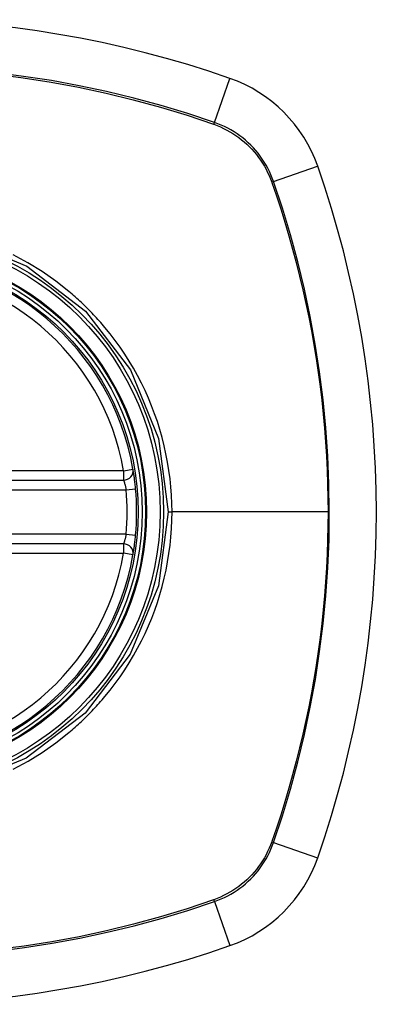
# Model space of a CAD drawing. Header units: inches. Extents: x 20 to 506, y 54 to 236.
# Tile 106 of 245: x 212.297 to 212.74, y 141.222 to 142.442. Entities that reach past the tile are written whole.
import ezdxf

# ---------------------------------------------------------------- set-up
doc = ezdxf.new("R2010")
doc.units = ezdxf.units.IN
doc.header["$MEASUREMENT"] = 0
doc.layers.add('Visible Edges(ANSI)', color=7, linetype='Continuous', lineweight=25)
doc.layers.add('Visible Tangent Edges(ANSI)', color=7, linetype='Continuous', lineweight=25)

msp = doc.modelspace()

# ---------------------------------------------------------------- linework, layer by layer
at = {"layer": 'Visible Edges(ANSI)'}
for p, q in [((211.8326, 141.8716), (212.4262, 141.8716)), ((212.4262, 141.7928), (211.8326, 141.7928))]:
    msp.add_line(p, q, dxfattribs=at)
at = {"layer": 'Visible Edges(ANSI)', "flags": 128}
for points in [[(212.4411, 141.8608), (212.441, 141.8624), (212.4408, 141.864), (212.4406, 141.8656), (212.4405, 141.8672), (212.4403, 141.8687), (212.4401, 141.8702), (212.4399, 141.8717), (212.4398, 141.8731), (212.4396, 141.8745), (212.4394, 141.8758), (212.4392, 141.877), (212.439, 141.8782), (212.4389, 141.8793), (212.4387, 141.8803), (212.4386, 141.8812), (212.4384, 141.8821), (212.4383, 141.8829), (212.4382, 141.8835), (212.4381, 141.8841), (212.438, 141.8845), (212.438, 141.8849), (212.4379, 141.8852), (212.4379, 141.8853), (212.4379, 141.8854)], [(212.4379, 141.779), (212.4379, 141.7791), (212.4379, 141.7792), (212.438, 141.7795), (212.438, 141.7799), (212.4381, 141.7803), (212.4382, 141.7809), (212.4383, 141.7816), (212.4384, 141.7823), (212.4386, 141.7832), (212.4387, 141.7841), (212.4389, 141.7851), (212.439, 141.7862), (212.4392, 141.7874), (212.4394, 141.7887), (212.4396, 141.79), (212.4398, 141.7913), (212.4399, 141.7928), (212.4401, 141.7942), (212.4403, 141.7957), (212.4405, 141.7972), (212.4406, 141.7988), (212.4408, 141.8004), (212.441, 141.802), (212.4411, 141.8036)]]:
    msp.add_lwpolyline(points, dxfattribs=at)
at = {"layer": 'Visible Edges(ANSI)'}
for radius in [0.3199, 0.315]:
    msp.add_circle((212.1294, 141.8322), radius, dxfattribs=at)
for centre, radius, start, end in [((212.1294, 141.1432), 1.2992, 70.7337, 109.2663), ((212.4997, 142.2024), 0.1772, 19.2663, 70.7337), ((211.4405, 141.8322), 1.2992, 340.7337, 19.2663), ((212.1294, 141.8322), 0.313, 9.784, 170.216), ((212.4262, 141.8834), 0.0118, 270, 9.784), ((212.1294, 141.8322), 0.313, 354.7499, 5.2501), ((212.4262, 141.781), 0.0118, 350.216, 90), ((212.1294, 141.8322), 0.313, 189.784, 350.216), ((212.4997, 141.462), 0.1772, 289.2663, 340.7337), ((212.1294, 142.5212), 1.2992, 250.7337, 289.2663)]:
    msp.add_arc(centre, radius, start, end, dxfattribs=at)
at = {"layer": 'Visible Tangent Edges(ANSI)'}
for p, q in [((212.539, 142.315), (212.5581, 142.3697)), ((212.5378, 142.3129), (212.5382, 142.3128)), ((212.6123, 142.2418), (212.6669, 142.2609)), ((212.61, 142.241), (212.6102, 142.2405)), ((212.4262, 141.8834), (211.8326, 141.8834)), ((212.4262, 141.8834), (212.4379, 141.8854)), ((212.4262, 141.8834), (212.4262, 141.8716)), ((211.8295, 141.8598), (212.4294, 141.8598)), ((212.4294, 141.8598), (212.4411, 141.8608)), ((212.4817, 141.8322), (212.4863, 141.8322)), ((212.6798, 141.8322), (212.4863, 141.8322)), ((212.4294, 141.8046), (211.8295, 141.8046)), ((212.4294, 141.8046), (212.4411, 141.8036)), ((212.4262, 141.7928), (212.4262, 141.781)), ((211.8326, 141.781), (212.4262, 141.781)), ((212.4379, 141.779), (212.4262, 141.781)), ((212.6102, 141.4239), (212.61, 141.4234)), ((212.6123, 141.4226), (212.6669, 141.4035)), ((212.5382, 141.3516), (212.5378, 141.3515)), ((212.539, 141.3494), (212.5581, 141.2947))]:
    msp.add_line(p, q, dxfattribs=at)
at = {"layer": 'Visible Tangent Edges(ANSI)', "flags": 128}
for points in [[(212.2672, 142.3748), (212.3018, 142.3704), (212.3362, 142.3651), (212.3704, 142.3587), (212.4045, 142.3514), (212.4383, 142.3432), (212.4718, 142.334), (212.5049, 142.3239), (212.5378, 142.3129)], [(212.539, 142.315), (212.5061, 142.326), (212.4728, 142.336), (212.4391, 142.3451), (212.4052, 142.3533), (212.3711, 142.3606), (212.3367, 142.3669), (212.3022, 142.3722), (212.2676, 142.3765)], [(212.5382, 142.3128), (212.5423, 142.3112), (212.5464, 142.3095), (212.5503, 142.3077), (212.5542, 142.3057), (212.5581, 142.3036), (212.5618, 142.3013), (212.5654, 142.2989), (212.569, 142.2964), (212.5725, 142.2937), (212.5758, 142.2909), (212.5791, 142.288), (212.5822, 142.285), (212.5853, 142.2818), (212.5882, 142.2786), (212.591, 142.2752), (212.5936, 142.2718), (212.5962, 142.2682), (212.5986, 142.2646), (212.6008, 142.2608), (212.6029, 142.257), (212.6049, 142.2531), (212.6068, 142.2491), (212.6085, 142.2451), (212.61, 142.241)], [(212.6123, 142.2418), (212.6107, 142.246), (212.609, 142.2501), (212.6072, 142.2542), (212.6052, 142.2582), (212.603, 142.2621), (212.6007, 142.2659), (212.5983, 142.2697), (212.5957, 142.2733), (212.593, 142.2769), (212.5902, 142.2803), (212.5872, 142.2836), (212.5841, 142.2868), (212.5809, 142.2899), (212.5775, 142.2929), (212.5741, 142.2958), (212.5705, 142.2985), (212.5669, 142.3011), (212.5632, 142.3035), (212.5593, 142.3058), (212.5554, 142.3079), (212.5514, 142.3099), (212.5474, 142.3118), (212.5432, 142.3135), (212.539, 142.315)], [(212.6102, 142.2405), (212.6158, 142.2242), (212.6212, 142.2078), (212.6263, 142.1913), (212.6312, 142.1747), (212.6359, 142.158), (212.6404, 142.1413), (212.6446, 142.1245), (212.6486, 142.1076), (212.6524, 142.0907), (212.6559, 142.0736), (212.6592, 142.0566), (212.6622, 142.0395), (212.665, 142.0223), (212.6676, 142.0051), (212.6699, 141.9879), (212.672, 141.9707), (212.6738, 141.9534), (212.6754, 141.9361), (212.6767, 141.9188), (212.6778, 141.9015), (212.6787, 141.8841), (212.6793, 141.8668), (212.6797, 141.8495), (212.6798, 141.8322)], [(212.6123, 141.4226), (212.6232, 141.4555), (212.6332, 141.4888), (212.6424, 141.5224), (212.6505, 141.5562), (212.6578, 141.5904), (212.6641, 141.6247), (212.6694, 141.6592), (212.6737, 141.6938), (212.6771, 141.7284), (212.6795, 141.7632), (212.681, 141.7979), (212.6814, 141.8325), (212.6809, 141.8672), (212.6795, 141.9019), (212.6771, 141.9366), (212.6737, 141.9713), (212.6693, 142.0058), (212.664, 142.0402), (212.6577, 142.0745), (212.6505, 142.1085), (212.6423, 142.1423), (212.6332, 142.1757), (212.6232, 142.2089), (212.6123, 142.2418)], [(212.2211, 142.1723), (212.3062, 142.137), (212.379, 142.0811), (212.4347, 142.0083), (212.4697, 141.9233), (212.4817, 141.8322)], [(212.3583, 142.1057), (212.3421, 142.1185), (212.3252, 142.1303), (212.3076, 142.1412), (212.2894, 142.151)], [(212.4029, 142.0611), (212.4012, 142.0631), (212.3995, 142.0651), (212.3978, 142.0671), (212.396, 142.069), (212.3943, 142.071), (212.3925, 142.0729), (212.3907, 142.0749), (212.3889, 142.0768), (212.3871, 142.0787), (212.3853, 142.0806), (212.3834, 142.0825), (212.3816, 142.0843), (212.3797, 142.0862), (212.3778, 142.088), (212.3759, 142.0898), (212.374, 142.0917), (212.3721, 142.0935), (212.3702, 142.0952), (212.3682, 142.097), (212.3663, 142.0988), (212.3643, 142.1005), (212.3623, 142.1022), (212.3603, 142.104), (212.3583, 142.1057)], [(212.4863, 141.8322), (212.4861, 141.8425), (212.4856, 141.8529), (212.4849, 141.8632), (212.4838, 141.8735), (212.4825, 141.8838), (212.4808, 141.8941), (212.4788, 141.9043), (212.4766, 141.9144), (212.4741, 141.9245), (212.4712, 141.9344), (212.4681, 141.9443), (212.4647, 141.954), (212.461, 141.9637), (212.4571, 141.9733), (212.4528, 141.9827), (212.4483, 141.9921), (212.4435, 142.0013), (212.4384, 142.0103), (212.4331, 142.0192), (212.4276, 142.0279), (212.4218, 142.0365), (212.4157, 142.0449), (212.4094, 142.0531), (212.4029, 142.0611)], [(212.4262, 141.8716), (212.4263, 141.8715), (212.4263, 141.8715), (212.4263, 141.8713), (212.4264, 141.8712), (212.4265, 141.8709), (212.4265, 141.8707), (212.4267, 141.8704), (212.4268, 141.87), (212.4269, 141.8696), (212.427, 141.8691), (212.4272, 141.8686), (212.4274, 141.8681), (212.4275, 141.8675), (212.4277, 141.8669), (212.4279, 141.8663), (212.428, 141.8657), (212.4282, 141.865), (212.4284, 141.8643), (212.4286, 141.8636), (212.4287, 141.8628), (212.4289, 141.8621), (212.4291, 141.8613), (212.4292, 141.8605), (212.4294, 141.8598)], [(212.4817, 141.8322), (212.4697, 141.7408), (212.4345, 141.6558), (212.3784, 141.5827), (212.3056, 141.527), (212.2204, 141.4919)], [(212.4029, 141.6033), (212.4094, 141.6114), (212.4157, 141.6196), (212.4218, 141.628), (212.4277, 141.6366), (212.4332, 141.6453), (212.4385, 141.6543), (212.4436, 141.6633), (212.4484, 141.6725), (212.4529, 141.6818), (212.4571, 141.6912), (212.4611, 141.7008), (212.4648, 141.7104), (212.4682, 141.7202), (212.4713, 141.73), (212.4741, 141.74), (212.4766, 141.7501), (212.4789, 141.7602), (212.4808, 141.7704), (212.4825, 141.7806), (212.4838, 141.7909), (212.4849, 141.8012), (212.4856, 141.8116), (212.4861, 141.8219), (212.4863, 141.8322)], [(212.6798, 141.8322), (212.6797, 141.8149), (212.6793, 141.7976), (212.6787, 141.7803), (212.6778, 141.763), (212.6767, 141.7457), (212.6754, 141.7284), (212.6738, 141.7111), (212.672, 141.6939), (212.6699, 141.6766), (212.6676, 141.6594), (212.665, 141.6422), (212.6622, 141.625), (212.6592, 141.6079), (212.6559, 141.5909), (212.6524, 141.5739), (212.6486, 141.5569), (212.6446, 141.54), (212.6404, 141.5232), (212.6359, 141.5064), (212.6312, 141.4897), (212.6263, 141.4731), (212.6211, 141.4566), (212.6158, 141.4403), (212.6102, 141.4239)], [(212.4294, 141.8046), (212.4292, 141.8039), (212.4291, 141.8031), (212.4289, 141.8023), (212.4287, 141.8016), (212.4286, 141.8009), (212.4284, 141.8001), (212.4282, 141.7994), (212.428, 141.7988), (212.4279, 141.7981), (212.4277, 141.7975), (212.4275, 141.7969), (212.4274, 141.7963), (212.4272, 141.7958), (212.427, 141.7953), (212.4269, 141.7948), (212.4268, 141.7944), (212.4267, 141.7941), (212.4265, 141.7937), (212.4265, 141.7935), (212.4264, 141.7932), (212.4263, 141.7931), (212.4263, 141.7929), (212.4263, 141.7929), (212.4262, 141.7928)], [(212.3583, 141.5587), (212.3603, 141.5604), (212.3623, 141.5621), (212.3643, 141.5639), (212.3663, 141.5656), (212.3682, 141.5674), (212.3702, 141.5691), (212.3721, 141.5709), (212.374, 141.5727), (212.3759, 141.5745), (212.3778, 141.5763), (212.3797, 141.5782), (212.3816, 141.58), (212.3834, 141.5819), (212.3852, 141.5838), (212.3871, 141.5857), (212.3889, 141.5876), (212.3907, 141.5895), (212.3925, 141.5914), (212.3942, 141.5934), (212.396, 141.5953), (212.3977, 141.5973), (212.3995, 141.5993), (212.4012, 141.6013), (212.4029, 141.6033)], [(212.2894, 141.5134), (212.3077, 141.5232), (212.3253, 141.5341), (212.3422, 141.546), (212.3583, 141.5587)], [(212.61, 141.4234), (212.6085, 141.4193), (212.6068, 141.4153), (212.6049, 141.4113), (212.6029, 141.4074), (212.6008, 141.4036), (212.5985, 141.3999), (212.5961, 141.3962), (212.5936, 141.3926), (212.591, 141.3892), (212.5882, 141.3858), (212.5853, 141.3826), (212.5822, 141.3794), (212.5791, 141.3764), (212.5758, 141.3735), (212.5725, 141.3707), (212.569, 141.368), (212.5654, 141.3655), (212.5618, 141.3631), (212.5581, 141.3608), (212.5542, 141.3587), (212.5503, 141.3567), (212.5464, 141.3549), (212.5423, 141.3532), (212.5382, 141.3516)], [(212.539, 141.3494), (212.5432, 141.3509), (212.5474, 141.3526), (212.5514, 141.3545), (212.5554, 141.3565), (212.5593, 141.3586), (212.5632, 141.3609), (212.5669, 141.3633), (212.5706, 141.3659), (212.5741, 141.3686), (212.5775, 141.3715), (212.5809, 141.3745), (212.5841, 141.3776), (212.5872, 141.3808), (212.5902, 141.3841), (212.593, 141.3875), (212.5957, 141.3911), (212.5983, 141.3947), (212.6007, 141.3985), (212.603, 141.4023), (212.6052, 141.4062), (212.6072, 141.4102), (212.609, 141.4143), (212.6107, 141.4184), (212.6123, 141.4226)], [(212.5378, 141.3515), (212.505, 141.3405), (212.4719, 141.3304), (212.4385, 141.3213), (212.4049, 141.3131), (212.3711, 141.3058), (212.3371, 141.2995), (212.3029, 141.2941), (212.2685, 141.2897)], [(212.2689, 141.288), (212.3033, 141.2924), (212.3376, 141.2977), (212.3718, 141.304), (212.4057, 141.3112), (212.4394, 141.3193), (212.4729, 141.3284), (212.5061, 141.3384), (212.539, 141.3494)]]:
    msp.add_lwpolyline(points, dxfattribs=at)
at = {"layer": 'Visible Tangent Edges(ANSI)'}
for radius in [0.3464, 0.3422, 0.3254, 0.3242]:
    msp.add_circle((212.1294, 141.8322), radius, dxfattribs=at)
for start, end in [(9.784, 170.216), (354.7499, 5.2501), (189.784, 350.216)]:
    msp.add_arc((212.1294, 141.8322), 0.3012, start, end, dxfattribs=at)
for centre, major_axis, start_param, end_param in [((212.5374, 142.3104), (-0.00321, -0.00931), 1.830918, 2.094625), ((212.6076, 142.2402), (-0.00931, -0.00321), 4.18856, 4.452267), ((212.6076, 141.4242), (-0.00931, 0.00321), 1.830918, 2.094625), ((212.5374, 141.354), (-0.00321, 0.00931), 4.18856, 4.452267)]:
    msp.add_ellipse(centre, major_axis=major_axis, ratio=0.002592, start_param=start_param, end_param=end_param, dxfattribs=at)

doc.saveas('drawing.dxf')
